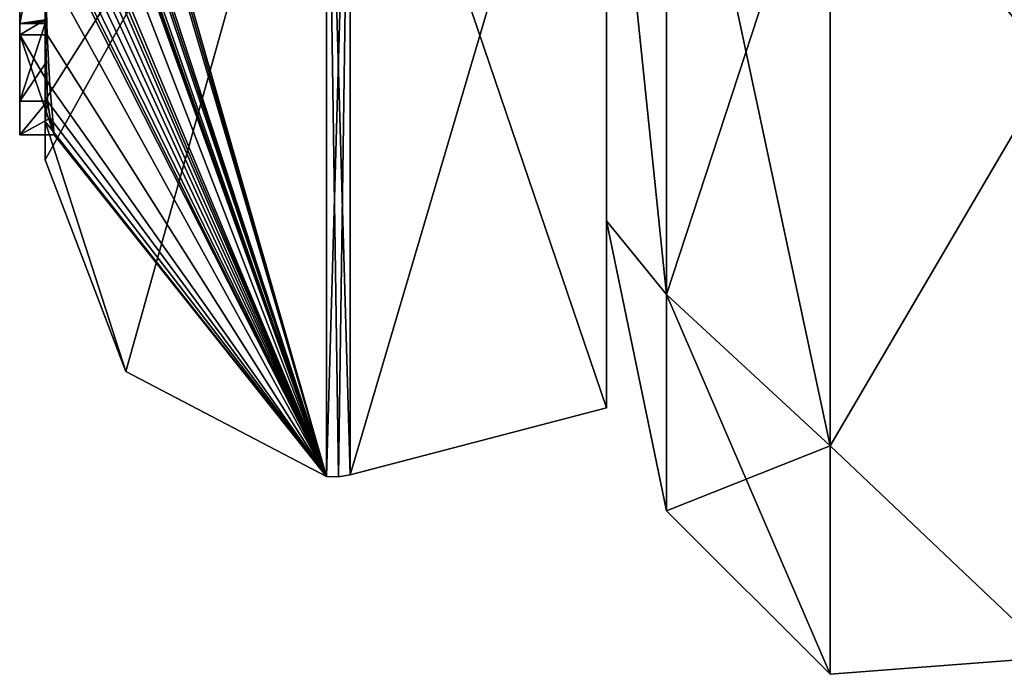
# Model space of a CAD drawing. Extents: x -23 to 470, y -2000 to 0.
# Tile 1 of 246: x -4.6 to 3.12, y -1995.53 to -1990.4. Entities that reach past the tile are written whole.
import ezdxf

# ---------------------------------------------------------------- set-up
doc = ezdxf.new("R2010")
doc.units = 0
doc.header["$LTSCALE"] = 68.916985
for name, color, linetype in [('1220', 7, 'CONTINUOUS'), ('1221', 7, 'CONTINUOUS'), ('1225', 7, 'CONTINUOUS'), ('1226', 7, 'CONTINUOUS'), ('1227', 7, 'CONTINUOUS'), ('1228', 7, 'CONTINUOUS'), ('1233', 7, 'CONTINUOUS'), ('1234', 7, 'CONTINUOUS'), ('1256', 7, 'CONTINUOUS'), ('1269', 7, 'CONTINUOUS'), ('1270', 7, 'CONTINUOUS'), ('1384', 7, 'CONTINUOUS'), ('1392', 7, 'CONTINUOUS'), ('1393', 7, 'CONTINUOUS'), ('662', 7, 'CONTINUOUS'), ('705', 7, 'CONTINUOUS')]:
    doc.layers.add(name, color=color, linetype=linetype)

msp = doc.modelspace()

# ---------------------------------------------------------------- linework, layer by layer
at = {"layer": '1220', "linetype": 'CONTINUOUS'}
for points in [[(-4.4, -1989.4289, -5.8867), (-4.4, -1990.4027, -6.449), (-4.4, -1990.0083, -4.8832), (-4.4, -1989.4289, -5.8867)], [(-4.4, -1991.0336, 4.2391), (-4.4, -1989.7984, 7.9665), (-4.4, -1990.4027, -6.449), (-4.4, -1991.0336, 4.2391)], [(-4.4, -1990.4027, -6.449), (-4.4, -1989.7984, 7.9665), (-4.4, -1990.1, 0.0124), (-4.4, -1990.4027, -6.449)], [(-4.4, -1990.0083, -4.8832), (-4.4, -1990.4027, -6.449), (-4.4, -1990.0213, -1.6862), (-4.4, -1990.0083, -4.8832)], [(-4.4, -1990.0213, -1.6862), (-4.4, -1990.4027, -6.449), (-4.4, -1990.1, 0.0124), (-4.4, -1990.0213, -1.6862)], [(-4.4, -1991.2014, -3.4001), (-4.4, -1991.0336, 4.2391), (-4.4, -1990.4027, -6.449), (-4.4, -1991.2014, -3.4001)], [(-4.4, -1991.5), (-4.4, -1991.0336, 4.2391), (-4.4, -1991.2014, -3.4001), (-4.4, -1991.5)]]:
    msp.add_3dface(points, dxfattribs=at)
at = {"layer": '1221', "linetype": 'CONTINUOUS'}
for points in [[(0, -1987.902), (0, -1983.2444, 11.2444), (0, -1993.444), (0, -1987.902)], [(0, -1993.444), (0, -1983.2444, 11.2444), (0, -1987.1626, 15.1637), (0, -1993.444)], [(0, -1987.902), (0, -1993.444), (0, -1987.1626, -15.1637), (0, -1987.902)]]:
    msp.add_3dface(points, dxfattribs=at)
at = {"layer": '1225', "linetype": 'CONTINUOUS'}
for points in [[(-4.3429, -1986.5961, -13.7189), (-4.3341, -1986.5125, -13.8636), (-2.1949, -1993.9825), (-4.3429, -1986.5961, -13.7189)], [(-2.1949, -1993.9825), (-4.3341, -1986.5125, -13.8636), (-2.1949, -1987.544, -15.544), (-2.1949, -1993.9825)], [(-4.3508, -1986.6805, -13.5727), (-4.3429, -1986.5961, -13.7189), (-2.1949, -1993.9825), (-4.3508, -1986.6805, -13.5727)], [(-4.3867, -1987.2981, -12.5029), (-4.3508, -1986.6805, -13.5727), (-2.1949, -1993.9825), (-4.3867, -1987.2981, -12.5029)], [(-4.3893, -1987.3819, -12.3577), (-4.3867, -1987.2981, -12.5029), (-2.1949, -1993.9825), (-4.3893, -1987.3819, -12.3577)], [(-4.3915, -1987.4661, -12.212), (-4.3893, -1987.3819, -12.3577), (-2.1949, -1993.9825), (-4.3915, -1987.4661, -12.212)], [(-4.3958, -1987.6968, -11.8124), (-4.3915, -1987.4661, -12.212), (-2.1949, -1993.9825), (-4.3958, -1987.6968, -11.8124)], [(-4.3969, -1987.787, -11.656), (-4.3958, -1987.6968, -11.8124), (-2.1949, -1993.9825), (-4.3969, -1987.787, -11.656)], [(-4.3978, -1987.8775, -11.4994), (-4.3969, -1987.787, -11.656), (-2.1949, -1993.9825), (-4.3978, -1987.8775, -11.4994)], [(-4.4, -1988.2671, -10.7532), (-4.4, -1987.8058, -11.4205), (-2.1949, -1993.9825), (-4.4, -1988.2671, -10.7532)], [(-4.4, -1987.8058, -11.4205), (-4.3995, -1987.8416, -11.46), (-2.1949, -1993.9825), (-4.4, -1987.8058, -11.4205)], [(-4.3995, -1987.8416, -11.46), (-4.3978, -1987.8775, -11.4994), (-2.1949, -1993.9825), (-4.3995, -1987.8416, -11.46)], [(-4.4, -1988.7017, -10.0683), (-4.4, -1988.2671, -10.7532), (-2.1949, -1993.9825), (-4.4, -1988.7017, -10.0683)], [(-4.4, -1988.7949, -9.9103), (-4.4, -1988.7017, -10.0683), (-2.1949, -1993.9825), (-4.4, -1988.7949, -9.9103)], [(-4.4, -1988.8863, -9.752), (-4.4, -1988.7949, -9.9103), (-2.1949, -1993.9825), (-4.4, -1988.8863, -9.752)], [(-4.4, -1989.024, -9.5097), (-4.4, -1988.8863, -9.752), (-2.1949, -1993.9825), (-4.4, -1989.024, -9.5097)], [(-4.4, -1989.1649, -9.2696), (-4.4, -1989.024, -9.5097), (-2.1949, -1993.9825), (-4.4, -1989.1649, -9.2696)], [(-4.3999, -1989.3164, -9.0071), (-4.4, -1989.1649, -9.2696), (-2.1949, -1993.9825), (-4.3999, -1989.3164, -9.0071)], [(-4.3998, -1989.4678, -8.7448), (-4.3999, -1989.3164, -9.0071), (-2.1949, -1993.9825), (-4.3998, -1989.4678, -8.7448)], [(-4.3998, -1989.5639, -8.5462), (-4.3998, -1989.4678, -8.7448), (-2.1949, -1993.9825), (-4.3998, -1989.5639, -8.5462)], [(-4.4, -1989.6238, -8.3457), (-4.3998, -1989.5639, -8.5462), (-2.1949, -1993.9825), (-4.4, -1989.6238, -8.3457)], [(-4.4, -1989.9704, -7.5706), (-4.4, -1989.6238, -8.3457), (-2.1949, -1993.9825), (-4.4, -1989.9704, -7.5706)], [(-4.3963, -1990.4022, -6.8513), (-4.4, -1989.9704, -7.5706), (-4.3852, -1990.5214, -6.9201), (-4.3963, -1990.4022, -6.8513)], [(-4.3852, -1990.5214, -6.9201), (-4.4, -1989.9704, -7.5706), (-2.1949, -1993.9825), (-4.3852, -1990.5214, -6.9201)], [(-4.4, -1991.2014, -3.4001), (-4.4, -1990.4027, -6.449), (-4.3825, -1991.0415, -5.411), (-4.4, -1991.2014, -3.4001)], [(-4.3825, -1991.0415, -5.411), (-4.4, -1990.4027, -6.449), (-4.3951, -1990.7404, -5.9326), (-4.3825, -1991.0415, -5.411)], [(-4.3951, -1990.7404, -5.9326), (-4.4, -1990.4027, -6.449), (-4.3999, -1990.4176, -6.4575), (-4.3951, -1990.7404, -5.9326)], [(-4.3998, -1990.4324, -6.4661), (-4.3951, -1990.7404, -5.9326), (-4.3999, -1990.4176, -6.4575), (-4.3998, -1990.4324, -6.4661)], [(-4.3645, -1990.9212, -6.2275), (-4.3852, -1990.5214, -6.9201), (-2.1949, -1993.9825), (-4.3645, -1990.9212, -6.2275)], [(-4.3293, -1991.3048, -5.563), (-4.3645, -1990.9212, -6.2275), (-2.1949, -1993.9825), (-4.3293, -1991.3048, -5.563)], [(-4.4, -1991.2014, -3.4001), (-4.3825, -1991.0415, -5.411), (-2.1949, -1993.9825), (-4.4, -1991.2014, -3.4001)], [(-4.3825, -1991.0415, -5.411), (-4.3603, -1991.174, -5.4875), (-2.1949, -1993.9825), (-4.3825, -1991.0415, -5.411)], [(-4.3603, -1991.174, -5.4875), (-4.3293, -1991.3048, -5.563), (-2.1949, -1993.9825), (-4.3603, -1991.174, -5.4875)], [(-4.4, -1991.5), (-4.4, -1991.2014, -3.4001), (-3.7691, -1993.1602), (-4.4, -1991.5)], [(-3.7691, -1993.1602), (-4.4, -1991.2014, -3.4001), (-2.1949, -1993.9825), (-3.7691, -1993.1602)]]:
    msp.add_3dface(points, dxfattribs=at)
at = {"layer": '1226', "linetype": 'CONTINUOUS'}
for points in [[(-4.4, -1991.0336, 4.2391), (-4.4, -1991.5), (-2.1949, -1987.544, 15.544), (-4.4, -1991.0336, 4.2391)], [(-4.4, -1991.0336, 4.2391), (-2.1949, -1987.544, 15.544), (-4.3979, -1989.8875, 8.0179), (-4.4, -1991.0336, 4.2391)], [(-4.4, -1991.5), (-3.7691, -1993.1602), (-2.1949, -1987.544, 15.544), (-4.4, -1991.5)], [(-3.7691, -1993.1602), (-2.1949, -1993.9825), (-2.1949, -1987.544, 15.544), (-3.7691, -1993.1602)], [(-4.4, -1989.7984, 7.9665), (-4.4, -1991.0336, 4.2391), (-4.3979, -1989.8875, 8.0179), (-4.4, -1989.7984, 7.9665)]]:
    msp.add_3dface(points, dxfattribs=at)
at = {"layer": '1227', "linetype": 'CONTINUOUS'}
for points in [[(0, -1993.444), (0, -1987.1626, 15.1637), (-2.0094, -1993.9698, 0), (0, -1993.444)], [(-2.0094, -1993.9698, 0), (0, -1987.1626, 15.1637), (-2.0094, -1987.535, 15.535), (-2.0094, -1993.9698, 0)]]:
    msp.add_3dface(points, dxfattribs=at)
at = {"layer": '1228', "linetype": 'CONTINUOUS'}
for points in [[(0, -1987.1626, -15.1637), (0, -1993.444), (-2.0094, -1987.535, -15.535), (0, -1987.1626, -15.1637)], [(0, -1993.444), (-2.0094, -1993.9698, 0), (-2.0094, -1987.535, -15.535), (0, -1993.444)]]:
    msp.add_3dface(points, dxfattribs=at)
at = {"layer": '1233', "linetype": 'CONTINUOUS'}
for points in [[(-2.0094, -1993.9698, 0), (-2.1949, -1987.544, -15.544), (-2.0094, -1987.535, -15.535), (-2.0094, -1993.9698, 0)], [(-2.1949, -1993.9825), (-2.1949, -1987.544, -15.544), (-2.1016, -1993.9849, 0), (-2.1949, -1993.9825)], [(-2.1949, -1987.544, -15.544), (-2.0094, -1993.9698, 0), (-2.1016, -1993.9849, 0), (-2.1949, -1987.544, -15.544)]]:
    msp.add_3dface(points, dxfattribs=at)
at = {"layer": '1234', "linetype": 'CONTINUOUS'}
for points in [[(-2.1949, -1987.544, 15.544), (-2.1949, -1993.9825), (-2.0094, -1987.535, 15.535), (-2.1949, -1987.544, 15.544)], [(-2.0094, -1987.535, 15.535), (-2.1949, -1993.9825), (-2.1016, -1993.9849, 0), (-2.0094, -1987.535, 15.535)], [(-2.0094, -1993.9698, 0), (-2.0094, -1987.535, 15.535), (-2.1016, -1993.9849, 0), (-2.0094, -1993.9698, 0)]]:
    msp.add_3dface(points, dxfattribs=at)
at = {"layer": '1256', "linetype": 'CONTINUOUS'}
for points in [[(-4.6, -1987.9233, -5.4201), (-4.6, -1990.5214, -6.9201), (-4.6, -1990.4324, -6.4661), (-4.6, -1987.9233, -5.4201)], [(-4.6, -1989.4289, -5.8867), (-4.6, -1987.9233, -5.4201), (-4.6, -1990.4324, -6.4661), (-4.6, -1989.4289, -5.8867)], [(-4.6, -1991.3048, -5.563), (-4.6, -1991.0415, -5.411), (-4.6, -1990.4324, -6.4661), (-4.6, -1991.3048, -5.563)], [(-4.6, -1990.5214, -6.9201), (-4.6, -1991.3048, -5.563), (-4.6, -1990.4324, -6.4661), (-4.6, -1990.5214, -6.9201)]]:
    msp.add_3dface(points, dxfattribs=at)
at = {"layer": '1269', "linetype": 'CONTINUOUS'}
for points in [[(-4.3951, -1990.7404, -5.9326), (-4.3998, -1990.4324, -6.4661), (-4.6, -1991.0415, -5.411), (-4.3951, -1990.7404, -5.9326)], [(-4.6, -1991.0415, -5.411), (-4.3998, -1990.4324, -6.4661), (-4.6, -1990.4324, -6.4661), (-4.6, -1991.0415, -5.411)], [(-4.3825, -1991.0415, -5.411), (-4.3951, -1990.7404, -5.9326), (-4.6, -1991.0415, -5.411), (-4.3825, -1991.0415, -5.411)]]:
    msp.add_3dface(points, dxfattribs=at)
at = {"layer": '1270', "linetype": 'CONTINUOUS'}
for points in [[(-4.3603, -1991.174, -5.4875), (-4.3825, -1991.0415, -5.411), (-4.6, -1991.3048, -5.563), (-4.3603, -1991.174, -5.4875)], [(-4.3825, -1991.0415, -5.411), (-4.6, -1991.0415, -5.411), (-4.6, -1991.3048, -5.563), (-4.3825, -1991.0415, -5.411)], [(-4.3293, -1991.3048, -5.563), (-4.3603, -1991.174, -5.4875), (-4.6, -1991.3048, -5.563), (-4.3293, -1991.3048, -5.563)]]:
    msp.add_3dface(points, dxfattribs=at)
at = {"layer": '1384', "linetype": 'CONTINUOUS'}
for points in [[(-4.4, -1990.4027, -6.449), (-4.4, -1989.4289, -5.8867), (-4.6, -1990.4324, -6.4661), (-4.4, -1990.4027, -6.449)], [(-4.4, -1989.4289, -5.8867), (-4.6, -1989.4289, -5.8867), (-4.6, -1990.4324, -6.4661), (-4.4, -1989.4289, -5.8867)], [(-4.3999, -1990.4176, -6.4575), (-4.4, -1990.4027, -6.449), (-4.6, -1990.4324, -6.4661), (-4.3999, -1990.4176, -6.4575)], [(-4.3998, -1990.4324, -6.4661), (-4.3999, -1990.4176, -6.4575), (-4.6, -1990.4324, -6.4661), (-4.3998, -1990.4324, -6.4661)]]:
    msp.add_3dface(points, dxfattribs=at)
at = {"layer": '1392', "linetype": 'CONTINUOUS'}
for points in [[(-4.3963, -1990.4022, -6.8513), (-4.6, -1990.5214, -6.9201), (-4.6, -1987.9233, -5.4201), (-4.3963, -1990.4022, -6.8513)], [(-4.3963, -1990.4022, -6.8513), (-4.3852, -1990.5214, -6.9201), (-4.6, -1990.5214, -6.9201), (-4.3963, -1990.4022, -6.8513)]]:
    msp.add_3dface(points, dxfattribs=at)
at = {"layer": '1393', "linetype": 'CONTINUOUS'}
for points in [[(-4.3852, -1990.5214, -6.9201), (-4.3645, -1990.9212, -6.2275), (-4.6, -1990.5214, -6.9201), (-4.3852, -1990.5214, -6.9201)], [(-4.3645, -1990.9212, -6.2275), (-4.3293, -1991.3048, -5.563), (-4.6, -1990.5214, -6.9201), (-4.3645, -1990.9212, -6.2275)], [(-4.3293, -1991.3048, -5.563), (-4.6, -1991.3048, -5.563), (-4.6, -1990.5214, -6.9201), (-4.3293, -1991.3048, -5.563)]]:
    msp.add_3dface(points, dxfattribs=at)
at = {"layer": '662', "linetype": 'CONTINUOUS'}
for points in [[(0, -1952.0216, 4.5815), (0, -1952.0217, -4.5817), (0, -1991.9784, -4.5815), (0, -1952.0216, 4.5815)], [(0, -1988.0093, 12.803), (0, -1952.0216, 4.5815), (0, -1991.9783, 4.5817), (0, -1988.0093, 12.803)], [(0, -1991.9783, 4.5817), (0, -1952.0216, 4.5815), (0, -1991.9784, -4.5815), (0, -1991.9783, 4.5817)], [(0, -1952.0217, -4.5817), (0, -1955.9907, -12.803), (0, -1991.9784, -4.5815), (0, -1952.0217, -4.5817)], [(0, -1991.9784, -4.5815), (0, -1955.9907, -12.803), (0, -1988.0091, -12.8032), (0, -1991.9784, -4.5815)]]:
    msp.add_3dface(points, dxfattribs=at)
at = {"layer": '705', "linetype": 'CONTINUOUS'}
for points in [[(3.5, -1982.4132, -21.6233), (3.5, -1990.764, -14.9638), (1.7516, -1988.6396, -16.6396), (3.5, -1982.4132, -21.6233)], [(3.5, -1990.764, 14.9638), (3.5, -1982.4132, 21.6233), (1.7516, -1988.6396, 16.6396), (3.5, -1990.764, 14.9638)], [(0.4689, -1987.7331, 15.7331), (0, -1988.0093, 12.803), (0.4689, -1992.5563, 8.5147), (0.4689, -1987.7331, 15.7331)], [(0.4689, -1992.5563, -8.5147), (0, -1988.0091, -12.8032), (0.4689, -1987.7331, -15.7331), (0.4689, -1992.5563, -8.5147)], [(0.4689, -1992.5563, -8.5147), (0.4689, -1987.7331, -15.7331), (1.7516, -1993.7407, -9.0053), (0.4689, -1992.5563, -8.5147)], [(0.4689, -1987.7331, 15.7331), (0.4689, -1992.5563, 8.5147), (1.7516, -1988.6396, 16.6396), (0.4689, -1987.7331, 15.7331)], [(1.7516, -1993.7407, -9.0053), (0.4689, -1987.7331, -15.7331), (1.7516, -1988.6396, -16.6396), (1.7516, -1993.7407, -9.0053)], [(0, -1991.9784, -4.5815), (0, -1988.0091, -12.8032), (0.4689, -1992.5563, -8.5147), (0, -1991.9784, -4.5815)], [(0, -1988.0093, 12.803), (0, -1991.9783, 4.5817), (0.4689, -1992.5563, 8.5147), (0, -1988.0093, 12.803)], [(1.7516, -1988.6396, 16.6396), (0.4689, -1992.5563, 8.5147), (1.7516, -1993.7407, 9.0053), (1.7516, -1988.6396, 16.6396)], [(3.5, -1990.764, -14.9638), (1.7516, -1993.7407, -9.0053), (1.7516, -1988.6396, -16.6396), (3.5, -1990.764, -14.9638)], [(3.5, -1990.764, 14.9638), (1.7516, -1988.6396, 16.6396), (1.7516, -1993.7407, 9.0053), (3.5, -1990.764, 14.9638)], [(3.5, -1990.764, -14.9638), (3.5, -1995.3983, -5.3405), (1.7516, -1993.7407, -9.0053), (3.5, -1990.764, -14.9638)], [(3.5, -1995.3983, 5.3405), (3.5, -1990.764, 14.9638), (1.7516, -1993.7407, 9.0053), (3.5, -1995.3983, 5.3405)], [(0, -1991.9783, 4.5817), (0, -1991.9784, -4.5815), (0.4689, -1994.25, 0), (0, -1991.9783, 4.5817)], [(0.4689, -1992.5563, 8.5147), (0, -1991.9783, 4.5817), (0.4689, -1994.25, 0), (0.4689, -1992.5563, 8.5147)], [(0.4689, -1994.25, 0), (0, -1991.9784, -4.5815), (0.4689, -1992.5563, -8.5147), (0.4689, -1994.25, 0)], [(1.7516, -1995.532, 0), (0.4689, -1992.5563, -8.5147), (1.7516, -1993.7407, -9.0053), (1.7516, -1995.532, 0)], [(0.4689, -1994.25, 0), (0.4689, -1992.5563, -8.5147), (1.7516, -1995.532, 0), (0.4689, -1994.25, 0)], [(0.4689, -1992.5563, 8.5147), (0.4689, -1994.25, 0), (1.7516, -1993.7407, 9.0053), (0.4689, -1992.5563, 8.5147)], [(1.7516, -1993.7407, 9.0053), (0.4689, -1994.25, 0), (1.7516, -1995.532, 0), (1.7516, -1993.7407, 9.0053)], [(3.5, -1995.3983, -5.3405), (1.7516, -1995.532, 0), (1.7516, -1993.7407, -9.0053), (3.5, -1995.3983, -5.3405)], [(3.5, -1995.3983, 5.3405), (1.7516, -1993.7407, 9.0053), (1.7516, -1995.532, 0), (3.5, -1995.3983, 5.3405)], [(3.5, -1995.3983, -5.3405), (3.5, -1995.3983, 5.3405), (1.7516, -1995.532, 0), (3.5, -1995.3983, -5.3405)]]:
    msp.add_3dface(points, dxfattribs=at)

doc.saveas('drawing.dxf')
